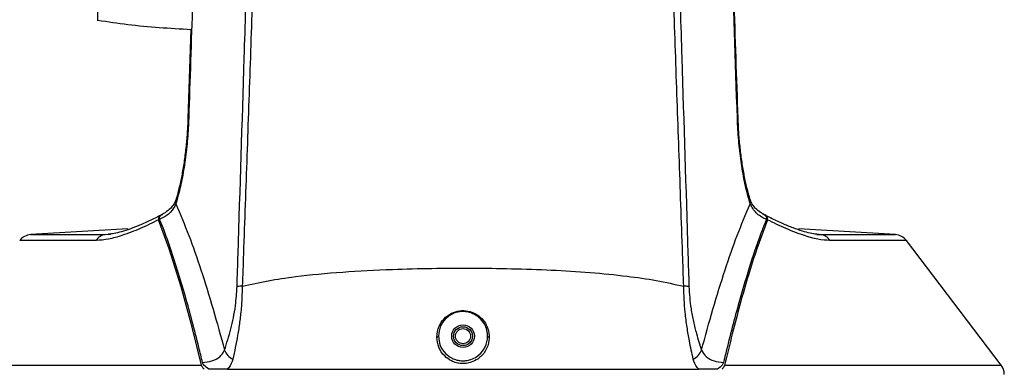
# Model space of a CAD drawing. Header units: millimetres. Extents: x 0 to 1100, y 0 to 813.
# Tile 12 of 24: x 420 to 550, y 454 to 501. Entities that reach past the tile are written whole.
import ezdxf

# ---------------------------------------------------------------- set-up
doc = ezdxf.new("R2010")
doc.units = ezdxf.units.MM
doc.styles.add('SLDTEXTSTYLE0', font='TXT', dxfattribs={"width": 0.75})
doc.dimstyles.new('SLDDIMSTYLE0', dxfattribs={"dimtxt": 6.35, "dimasz": 9.3, "dimexe": 0, "dimexo": 0.0625, "dimgap": 1.5875, "dimtad": 1, "dimrnd": 1e-09, "dimzin": 4, "dimdsep": 46, "dimtxsty": 'SLDTEXTSTYLE0', "dimsah": 1, "dimcen": 0.09, "dimadec": 0, "dimazin": 1, "dimtfac": 1, "dimtofl": 0, "dimtmove": 0, "dimatfit": 3, "dimfxl": 1, "dimfrac": 2, "dimtolj": 1, "dimtzin": 12, "dimarcsym": 0})

# ---------------------------------------------------------------- blocks, each defined once
blk = doc.blocks.new('_D')
at = {"color": 7, "linetype": 'Continuous', "lineweight": 0}
for p, q in [((456.21, 590.95), (359.35, 590.95)), ((362.35, 590.95), (362.35, 393.85)), ((410.08, 393.85), (359.35, 393.85))]:
    blk.add_line(p, q, dxfattribs=at)
at = {"color": 7, "linetype": 'Continuous', "lineweight": 18}
for points in [[(362.35, 590.95), (360.84, 581.65), (363.86, 581.65)], [(362.35, 393.85), (363.86, 403.15), (360.84, 403.15)]]:
    blk.add_solid(points, dxfattribs=at)
at = {"color": 7, "linetype": 'Continuous', "lineweight": 18, "insert": (354.16, 473.62), "char_height": 6.35, "attachment_point": 1, "rotation": 90, "style": 'SLDTEXTSTYLE0'}
blk.add_mtext('197.10', dxfattribs=at)

msp = doc.modelspace()

# ---------------------------------------------------------------- linework, layer by layer
at = {"color": 7, "linetype": 'Continuous', "lineweight": 25}
for p, q in [((430.482, 500.422), (430.482, 544.745)), ((442.798, 499.288), (442.396, 487.533)), ((439.923, 470.294), (438.516, 474.123)), ((438.986, 474.826), (438.862, 474.738)), ((519.008, 474.123), (517.604, 470.299)), ((518.435, 474.868), (518.345, 474.868)), ((518.663, 474.738), (518.54, 474.823)), ((434.467, 472.944), (421.609, 472.169)), ((535.916, 472.169), (523.098, 472.942)), ((549.914, 454.904), (537.372, 471.385)), ((441.487, 465.267), (439.923, 470.294)), ((442.94, 459.927), (441.487, 465.267)), ((444.175, 454.904), (442.94, 459.927)), ((447.598, 454.369), (509.927, 454.369))]:
    msp.add_line(p, q, dxfattribs=at)
at = {"color": 8, "linetype": 'Continuous', "lineweight": 25}
for p, q in [((430.267, 471.385), (420.153, 471.385)), ((421.609, 472.169), (431.472, 472.169)), ((431.472, 472.169), (432.163, 472.215)), ((431.472, 472.169), (431.837, 472.21)), ((525.573, 472.201), (526.053, 472.169)), ((525.786, 472.196), (525.636, 472.21)), ((525.728, 472.183), (526.053, 472.169)), ((526.053, 472.169), (535.916, 472.169)), ((537.372, 471.385), (527.258, 471.385)), ((475.512, 458.867), (475.512, 458.747)), ((482.012, 458.747), (482.012, 458.867)), ((407.611, 454.904), (444.175, 454.904)), ((513.35, 454.904), (549.914, 454.904))]:
    msp.add_line(p, q, dxfattribs=at)
at = {"color": 7, "linetype": 'Continuous', "lineweight": 25, "flags": 128}
for points in [[(442.396, 487.532), (442.411, 487.532), (442.495, 487.529)], [(475.512, 458.747), (475.508, 458.723), (475.496, 458.7), (475.476, 458.678), (475.45, 458.66), (475.418, 458.645), (475.381, 458.634), (475.342, 458.628), (475.302, 458.627)], [(482.223, 458.627), (482.183, 458.628), (482.143, 458.634), (482.107, 458.645), (482.075, 458.66), (482.048, 458.678), (482.029, 458.7), (482.016, 458.723), (482.012, 458.747)]]:
    msp.add_lwpolyline(points, dxfattribs=at)
at = {"color": 8, "linetype": 'Continuous', "lineweight": 25, "flags": 128}
for points in [[(442.397, 487.532), (442.401, 487.532), (442.404, 487.532)], [(515.03, 487.529), (515.113, 487.532), (515.128, 487.532)]]:
    msp.add_lwpolyline(points, dxfattribs=at)
at = {"color": 7, "linetype": 'Continuous', "lineweight": 25}
for centre, radius in [((478.762, 458.747), 1.5), ((478.762, 458.745), 1.25), ((478.762, 458.745), 1)]:
    msp.add_circle(centre, radius, dxfattribs=at)
at = {"color": 8, "linetype": 'Continuous', "lineweight": 25}
for centre, start, end in [((441.628, 476.507), 162.59108, 198.43606), ((515.897, 476.507), 341.55813, 17.65489)]:
    msp.add_arc(centre, 0.873, start, end, dxfattribs=at)
at = {"color": 7, "linetype": 'Continuous', "lineweight": 25}
for centre, radius, start, end in [((421.744, 470.174), 2, 93.88409, 142.72915), ((431.65, 470.577), 1.602, 96.40415, 149.71789), ((525.874, 470.577), 1.602, 30.28211, 83.59585), ((535.78, 470.174), 2, 37.27085, 86.11591), ((449.535, 458.684), 6.657, 89.58809, 95.54815), ((507.99, 458.683), 6.658, 84.45296, 90.41246), ((449.133, 457.557), 2.008, 198.62078, 246.41317), ((508.391, 457.557), 2.008, 293.58622, 341.37797), ((548.322, 453.693), 2, 0, 37.27085)]:
    msp.add_arc(centre, radius, start, end, dxfattribs=at)
for points, knots in [([(444.95, 548.825), (444.95, 548.825), (444.652, 546.282), (444.382, 541.158), (444.129, 530.912), (443.324, 513.038), (442.826, 497.721), (442.495, 487.529)], [0, 0, 0, 0, 0.0000006, 0.1252145, 0.2505785, 0.5013183, 1, 1, 1, 1]), ([(515.03, 487.529), (514.54, 502.751), (513.966, 520.581), (513.058, 539.702), (512.91, 544.92), (512.687, 547.521), (512.575, 548.821)], [0, 0, 0, 0, 0.74476902, 0.8723631, 0.93621028, 1, 1, 1, 1]), ([(515.131, 487.533), (514.95, 492.867), (514.405, 508.914), (513.766, 527.458), (513.136, 542.296), (512.982, 546.686), (512.79, 548.569), (512.765, 548.82)], [0, 0, 0, 0, 0.26107389, 0.785336, 0.90740563, 0.98767211, 1, 1, 1, 1]), ([(448.891, 465.31), (448.936, 466.744), (449.253, 476.825), (449.719, 491.253), (450.23, 508.545), (450.623, 520.061), (450.788, 530.1), (450.835, 538.682), (451.207, 544.394), (451.393, 547.248)], [0, 0, 0, 0, 0.052207, 0.3669011, 0.5246968, 0.6824942, 0.7883332, 0.8942082, 1, 1, 1, 1]), ([(452.488, 546.81), (452.283, 542.628), (451.873, 534.265), (451.599, 521.524), (451.086, 508.63), (450.651, 495.623), (450.192, 482.62), (449.833, 472.534), (449.633, 466.775), (449.583, 465.341)], [0, 0, 0, 0, 0.15621665, 0.31243916, 0.47168051, 0.63092125, 0.78921136, 0.9475055, 1, 1, 1, 1]), ([(507.942, 465.341), (507.892, 466.775), (507.692, 472.534), (507.332, 482.62), (506.874, 495.623), (506.438, 508.63), (505.928, 521.515), (505.643, 534.238), (505.241, 542.583), (505.04, 546.756)], [0, 0, 0, 0, 0.0525301, 0.21093, 0.3693259, 0.5286733, 0.6880211, 0.8440122, 1, 1, 1, 1]), ([(506.131, 547.248), (506.133, 547.225), (506.379, 544.357), (506.649, 538.635), (506.74, 530.077), (506.899, 520.053), (507.295, 508.545), (507.805, 491.253), (508.272, 476.825), (508.588, 466.744), (508.634, 465.31)], [0, 0, 0, 0, 0.0008624, 0.1063705, 0.2119533, 0.3175007, 0.4752992, 0.6330962, 0.9477921, 1, 1, 1, 1]), ([(430.488, 500.513), (431.804, 500.314), (435.884, 499.696), (440.005, 499.453), (442.798, 499.288)], [0, 0, 0, 0, 0.3224434, 1, 1, 1, 1]), ([(442.389, 487.533), (442.372, 487.047), (442.331, 485.897), (442.18, 484.101), (441.955, 482.186), (441.663, 480.361), (441.311, 478.674), (441.014, 477.47), (440.828, 476.895), (440.788, 476.772)], [0, 0, 0, 0, 0.12228535, 0.28921423, 0.45728153, 0.62387622, 0.78959678, 0.95527081, 1, 1, 1, 1]), ([(442.495, 487.529), (442.483, 487.22), (442.434, 485.97), (442.262, 483.763), (441.906, 481.043), (441.423, 478.462), (441.01, 476.982), (440.8, 476.231)], [0, 0, 0, 0, 0.0747196, 0.3026868, 0.5371848, 0.76529, 1, 1, 1, 1]), ([(516.725, 476.231), (516.659, 476.452), (516.383, 477.383), (515.946, 479.223), (515.499, 481.833), (515.172, 484.637), (515.077, 486.556), (515.03, 487.529)], [0, 0, 0, 0, 0.0711942, 0.3001476, 0.5357834, 0.7645887, 1, 1, 1, 1]), ([(516.738, 476.777), (516.656, 477.041), (516.433, 477.759), (516.113, 479.122), (515.782, 480.82), (515.507, 482.651), (515.301, 484.575), (515.174, 486.215), (515.147, 487.207), (515.138, 487.533)], [0, 0, 0, 0, 0.0939482, 0.254866, 0.418258, 0.5843449, 0.7504986, 0.9179412, 1, 1, 1, 1]), ([(440.788, 476.758), (440.715, 476.568), (440.571, 476.195), (440.093, 475.622), (439.559, 475.155), (439.113, 474.917), (438.975, 474.844)], [0, 0, 0, 0, 0.2864225, 0.5616055, 0.8639804, 1, 1, 1, 1]), ([(518.551, 474.84), (518.393, 474.927), (517.953, 475.17), (517.415, 475.638), (516.952, 476.198), (516.809, 476.57), (516.736, 476.756)], [0, 0, 0, 0, 0.1582532, 0.4401539, 0.718748, 1, 1, 1, 1]), ([(440.8, 476.231), (440.597, 475.841), (440.188, 475.056), (439.282, 474.476), (438.735, 474.222), (438.663, 474.188)], [0, 0, 0, 0, 0.4615367, 0.9295791, 1, 1, 1, 1]), ([(440.8, 476.231), (441.378, 474.868), (442.538, 472.136), (444.164, 467.437), (445.74, 462.377), (446.734, 458.737), (447.231, 456.916)], [0, 0, 0, 0, 0.23955494, 0.48005553, 0.73982592, 1, 1, 1, 1]), ([(510.294, 456.916), (510.79, 458.734), (511.784, 462.374), (513.358, 467.429), (514.985, 472.131), (516.144, 474.863), (516.725, 476.231)], [0, 0, 0, 0, 0.2598026, 0.519944, 0.7595794, 1, 1, 1, 1]), ([(518.862, 474.188), (518.829, 474.203), (518.324, 474.433), (517.391, 474.992), (516.954, 475.806), (516.725, 476.231)], [0, 0, 0, 0, 0.0321686, 0.4934447, 1, 1, 1, 1]), ([(438.516, 474.123), (437.703, 473.727), (436.06, 472.929), (433.837, 472.075), (431.84, 471.499), (430.797, 471.424), (430.267, 471.385)], [0, 0, 0, 0, 0.2651947, 0.5358636, 0.7640273, 1, 1, 1, 1]), ([(438.814, 474.731), (438.302, 474.473), (437.275, 473.954), (435.82, 473.315), (434.49, 472.812), (433.357, 472.469), (432.478, 472.271), (432.065, 472.234), (431.896, 472.218)], [0, 0, 0, 0, 0.1931504, 0.3875099, 0.5712451, 0.7403628, 0.8935516, 1, 1, 1, 1]), ([(438.693, 474.636), (438.631, 474.573), (438.5, 474.441), (438.472, 474.256), (438.507, 474.15), (438.517, 474.123)], [0, 0, 0, 0, 0.401302, 0.8428538, 1, 1, 1, 1]), ([(438.663, 474.188), (438.645, 474.269), (438.608, 474.43), (438.724, 474.618), (438.831, 474.711), (438.862, 474.738)], [0, 0, 0, 0, 0.4165961, 0.8336828, 1, 1, 1, 1]), ([(444.33, 455.258), (444.167, 455.93), (443.441, 458.913), (442.039, 464.228), (440.346, 469.734), (439.158, 472.966), (438.712, 474.068), (438.663, 474.188)], [0, 0, 0, 0, 0.0977132, 0.4338705, 0.7961378, 0.977708, 1, 1, 1, 1]), ([(438.693, 474.636), (438.742, 474.675), (438.833, 474.747), (438.876, 474.76), (438.896, 474.766)], [0, 0, 0, 0, 0.5389425, 1, 1, 1, 1]), ([(438.983, 474.822), (438.994, 474.829), (439.042, 474.864), (439.068, 474.866), (439.089, 474.868)], [0, 0, 0, 0, 0.21391524, 1, 1, 1, 1]), ([(518.862, 474.188), (518.673, 473.714), (518.431, 473.108), (517.653, 471.026), (516.569, 467.811), (514.983, 462.369), (513.885, 458.112), (513.26, 455.527), (513.195, 455.258)], [0, 0, 0, 0, 0.086904, 0.1112359, 0.36797, 0.6247882, 0.9609397, 1, 1, 1, 1]), ([(518.435, 474.868), (518.464, 474.862), (518.512, 474.851), (518.592, 474.79), (518.623, 474.766)], [0, 0, 0, 0, 0.6040996, 1, 1, 1, 1]), ([(518.628, 474.766), (518.648, 474.76), (518.692, 474.747), (518.782, 474.675), (518.831, 474.636)], [0, 0, 0, 0, 0.4592426, 1, 1, 1, 1]), ([(525.54, 472.224), (525.509, 472.225), (525.272, 472.237), (524.629, 472.359), (523.622, 472.622), (522.389, 473.045), (520.979, 473.626), (519.713, 474.212), (518.917, 474.631), (518.658, 474.767)], [0, 0, 0, 0, 0.0220987, 0.1674586, 0.3285501, 0.5058635, 0.6979014, 0.9017864, 1, 1, 1, 1]), ([(518.663, 474.738), (518.691, 474.713), (518.804, 474.616), (518.919, 474.427), (518.88, 474.264), (518.862, 474.188)], [0, 0, 0, 0, 0.1546751, 0.6082806, 1, 1, 1, 1]), ([(519.008, 474.123), (519.025, 474.201), (519.06, 474.356), (518.949, 474.53), (518.854, 474.616), (518.831, 474.636)], [0, 0, 0, 0, 0.4330985, 0.8664291, 1, 1, 1, 1]), ([(527.258, 471.385), (526.747, 471.421), (525.706, 471.495), (523.728, 472.061), (521.483, 472.921), (519.84, 473.719), (519.008, 474.123)], [0, 0, 0, 0, 0.2277108, 0.4641384, 0.7289106, 1, 1, 1, 1]), ([(525.534, 472.2), (525.56, 472.196), (525.63, 472.183), (525.69, 472.183), (525.728, 472.183)], [0, 0, 0, 0, 0.3627652, 1, 1, 1, 1]), ([(517.604, 470.299), (517.229, 469.147), (516.452, 466.764), (515.381, 462.98), (514.335, 459.006), (513.684, 456.294), (513.35, 454.904)], [0, 0, 0, 0, 0.2417517, 0.4997263, 0.7436047, 1, 1, 1, 1]), ([(449.583, 465.341), (450.702, 465.595), (452.942, 466.103), (457.334, 466.744), (462.798, 467.272), (468.9, 467.582), (474.644, 467.729), (479.921, 467.757), (485.215, 467.682), (490.458, 467.503), (495.585, 467.19), (500.22, 466.73), (504.364, 466.147), (506.749, 465.61), (507.942, 465.341)], [0, 0, 0, 0, 0.066643, 0.1332945, 0.2419551, 0.3506266, 0.4344095, 0.5184497, 0.6022328, 0.6874723, 0.7729825, 0.8582108, 0.9291106, 1, 1, 1, 1]), ([(447.231, 456.916), (447.524, 457.817), (447.952, 459.13), (448.415, 461.17), (448.742, 463.014), (448.836, 464.455), (448.891, 465.31)], [0, 0, 0, 0, 0.3837501, 0.5592031, 0.7386337, 1, 1, 1, 1]), ([(449.583, 465.341), (449.547, 464.345), (449.489, 462.705), (449.237, 460.556), (448.884, 458.24), (448.552, 456.73), (448.33, 455.717)], [0, 0, 0, 0, 0.2728129, 0.4494301, 0.6306076, 1, 1, 1, 1]), ([(509.195, 455.717), (509.021, 456.505), (508.73, 457.821), (508.374, 459.922), (508.142, 461.755), (507.987, 463.59), (507.957, 464.751), (507.942, 465.341)], [0, 0, 0, 0, 0.2892911, 0.482877, 0.6807611, 0.837716, 1, 1, 1, 1]), ([(508.634, 465.31), (508.658, 464.82), (508.709, 463.82), (508.914, 462.246), (509.217, 460.642), (509.68, 458.79), (510.063, 457.621), (510.294, 456.916)], [0, 0, 0, 0, 0.1501234, 0.3066564, 0.4995833, 0.6978734, 1, 1, 1, 1]), ([(475.302, 458.627), (475.356, 459.117), (475.449, 459.956), (476.196, 461.078), (477.153, 461.808), (478.282, 462.159), (479.405, 462.128), (480.433, 461.758), (481.291, 461.099), (481.911, 460.208), (482.19, 459.342), (482.214, 458.815), (482.223, 458.627)], [0, 0, 0, 0, 0.1507173, 0.2576301, 0.3645166, 0.4615222, 0.5533314, 0.6440257, 0.7364355, 0.8337764, 0.9406954, 1, 1, 1, 1]), ([(482.012, 458.747), (482.004, 458.922), (481.981, 459.41), (481.72, 460.213), (481.137, 461.04), (480.331, 461.652), (479.366, 461.995), (478.312, 462.024), (477.251, 461.698), (476.353, 461.02), (475.65, 459.977), (475.563, 459.202), (475.512, 458.747)], [0, 0, 0, 0, 0.0597052, 0.1669547, 0.2642302, 0.356403, 0.4468261, 0.5383663, 0.6350822, 0.7416936, 0.8485681, 1, 1, 1, 1]), ([(482.223, 458.627), (482.217, 458.483), (482.191, 457.807), (481.784, 456.732), (480.924, 455.801), (479.993, 455.314), (479.216, 455.129), (478.525, 455.109), (477.835, 455.226), (477.051, 455.533), (476.2, 456.175), (475.471, 457.212), (475.357, 458.167), (475.302, 458.627)], [0, 0, 0, 0, 0.0400084, 0.1884118, 0.3312324, 0.416034, 0.4692078, 0.5168348, 0.5642498, 0.6266715, 0.7294892, 0.8698762, 1, 1, 1, 1]), ([(475.512, 458.747), (475.564, 458.321), (475.671, 457.432), (476.354, 456.474), (477.151, 455.879), (477.888, 455.594), (478.538, 455.485), (479.191, 455.504), (479.922, 455.676), (480.796, 456.128), (481.6, 456.989), (481.982, 457.984), (482.007, 458.614), (482.012, 458.747)], [0, 0, 0, 0, 0.1300764, 0.2710021, 0.3741423, 0.4364051, 0.4833738, 0.5304231, 0.5832087, 0.6680322, 0.8114541, 0.9600896, 1, 1, 1, 1]), ([(444.33, 455.258), (444.748, 455.311), (445.615, 455.421), (446.593, 455.951), (447.073, 456.501), (447.209, 456.859), (447.231, 456.916)], [0, 0, 0, 0, 0.3182979, 0.6614229, 0.9458359, 1, 1, 1, 1]), ([(510.294, 456.916), (510.474, 456.601), (510.838, 455.967), (511.897, 455.432), (512.767, 455.315), (513.195, 455.258)], [0, 0, 0, 0, 0.333075, 0.6716045, 1, 1, 1, 1]), ([(448.33, 455.717), (448.192, 455.315), (448.022, 454.819), (447.665, 454.441), (447.598, 454.369)], [0, 0, 0, 0, 0.8111889, 1, 1, 1, 1]), ([(509.927, 454.369), (509.668, 454.7), (509.349, 455.107), (509.219, 455.62), (509.195, 455.717)], [0, 0, 0, 0, 0.8111342, 1, 1, 1, 1]), ([(444.545, 454.367), (444.43, 454.482), (444.263, 454.648), (444.196, 454.844), (444.175, 454.904)], [0, 0, 0, 0, 0.6930524, 1, 1, 1, 1]), ([(445.164, 454.369), (444.925, 454.54), (444.599, 454.774), (444.377, 455.104), (444.341, 455.224), (444.33, 455.258)], [0, 0, 0, 0, 0.6602516, 0.9019406, 1, 1, 1, 1]), ([(447.598, 454.369), (447.186, 454.369), (446.36, 454.369), (445.563, 454.369), (445.164, 454.369)], [0, 0, 0, 0, 0.498872, 1, 1, 1, 1]), ([(512.36, 454.369), (511.74, 454.369), (510.953, 454.369), (510.106, 454.369), (509.927, 454.369)], [0, 0, 0, 0, 0.7880946, 1, 1, 1, 1]), ([(513.195, 455.258), (513.139, 455.138), (512.987, 454.809), (512.622, 454.538), (512.377, 454.38), (512.36, 454.369)], [0, 0, 0, 0, 0.3483921, 0.9566361, 1, 1, 1, 1]), ([(513.35, 454.904), (513.289, 454.771), (513.202, 454.579), (513.032, 454.417), (512.98, 454.367)], [0, 0, 0, 0, 0.6906659, 1, 1, 1, 1])]:
    msp.add_open_spline(points, degree=3, knots=knots, dxfattribs=at)

# ---------------------------------------------------------------- dimensions: what is measured, and where the dimension line sits
at = {"color": 7, "linetype": 'Continuous', "lineweight": 18}
dim = msp.add_linear_dim(base=(362.348, 393.847), p1=(459.212, 590.949), p2=(413.085, 393.847), angle=90, dimstyle='SLDDIMSTYLE0', dxfattribs=at)
dim.commit()
dim.dimension.update_dxf_attribs({"geometry": '_D', "text_midpoint": (362.348, 486.518), "dimtype": 160})

doc.saveas('drawing.dxf')
